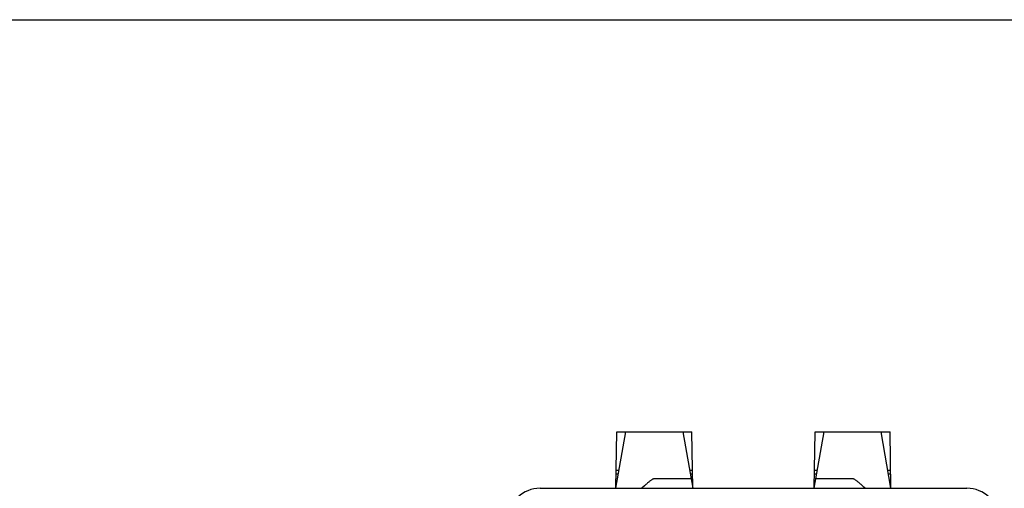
# Model space of a CAD drawing. Header units: inches. Extents: x 0 to 13.8, y 0 to 10.6.
# Tile 21 of 27: x 3 to 6.1, y 9.2 to 10.6. Entities that reach past the tile are written whole.
import ezdxf

# ---------------------------------------------------------------- set-up
doc = ezdxf.new("R2010")
doc.units = ezdxf.units.IN
doc.header["$LTSCALE"] = 0.75625
doc.header["$MEASUREMENT"] = 0
doc.layers.get('0').update_dxf_attribs({"linetype": 'CONTINUOUS'})

msp = doc.modelspace()

# ---------------------------------------------------------------- linework, layer by layer
at = {"color": 7, "linetype": 'Continuous'}
for p, q in [((0, 10.625), (13.75, 10.625)), ((4.8645, 9.1847), (4.895, 9.3578)), ((4.8645, 9.1846), (4.8675, 9.3578)), ((4.8675, 9.3578), (5.0977, 9.3578)), ((5.0702, 9.3578), (5.1007, 9.1846)), ((5.1007, 9.1846), (5.0977, 9.3578)), ((5.4747, 9.1846), (5.5053, 9.3578)), ((5.4747, 9.1846), (5.4778, 9.3578)), ((5.4778, 9.3578), (5.7079, 9.3578)), ((5.7109, 9.1847), (5.6804, 9.3578)), ((5.7109, 9.1846), (5.7079, 9.3578)), ((4.8721, 9.2279), (4.8652, 9.2279)), ((4.8742, 9.2397), (4.8655, 9.2397)), ((5.0955, 9.214), (4.9837, 9.214)), ((5.0998, 9.2397), (5.091, 9.2397)), ((5.1, 9.2279), (5.0931, 9.2279)), ((5.4824, 9.2279), (5.4755, 9.2279)), ((5.4844, 9.2397), (5.4757, 9.2397)), ((5.5917, 9.214), (5.4799, 9.214)), ((5.71, 9.2397), (5.7012, 9.2397)), ((5.7102, 9.2279), (5.7033, 9.2279)), ((4.631, 9.1846), (5.9444, 9.1846)), ((5.623, 9.1925), (5.6192, 9.196))]:
    msp.add_line(p, q, dxfattribs=at)
for points in [[(4.9837, 9.214), (4.9826, 9.2139), (4.9814, 9.2137), (4.9801, 9.2134), (4.9788, 9.2129), (4.9775, 9.2123), (4.9761, 9.2116), (4.9747, 9.2108), (4.9733, 9.2098), (4.9718, 9.2088), (4.9703, 9.2077), (4.9687, 9.2065), (4.9671, 9.2052), (4.9655, 9.2039), (4.9638, 9.2025), (4.962, 9.201), (4.9602, 9.1994), (4.9583, 9.1977), (4.9563, 9.196), (4.9524, 9.1925)], [(5.6192, 9.196), (5.6172, 9.1977), (5.6153, 9.1994), (5.6134, 9.201), (5.6117, 9.2025), (5.61, 9.2039), (5.6083, 9.2052), (5.6067, 9.2065), (5.6051, 9.2077), (5.6036, 9.2088), (5.6022, 9.2098), (5.6008, 9.2108), (5.5994, 9.2116), (5.598, 9.2123), (5.5967, 9.2129), (5.5953, 9.2134), (5.5941, 9.2137), (5.5929, 9.2139), (5.5917, 9.214)], [(4.9524, 9.1925), (4.9457, 9.1864), (4.945, 9.1858), (4.9444, 9.1852), (4.944, 9.1849), (4.9437, 9.1847), (4.9436, 9.1846)], [(5.6305, 9.1858), (5.6277, 9.1883), (5.623, 9.1925)], [(5.6319, 9.1846), (5.6317, 9.1847), (5.6315, 9.1849), (5.6311, 9.1852), (5.6305, 9.1858)]]:
    msp.add_lwpolyline(points, dxfattribs=at)
for centre, start, end in [((4.631, 9.0862), 90, 178), ((5.9444, 9.0862), 2, 90)]:
    msp.add_arc(centre, 0.0984, start, end, dxfattribs=at)

doc.saveas('drawing.dxf')
